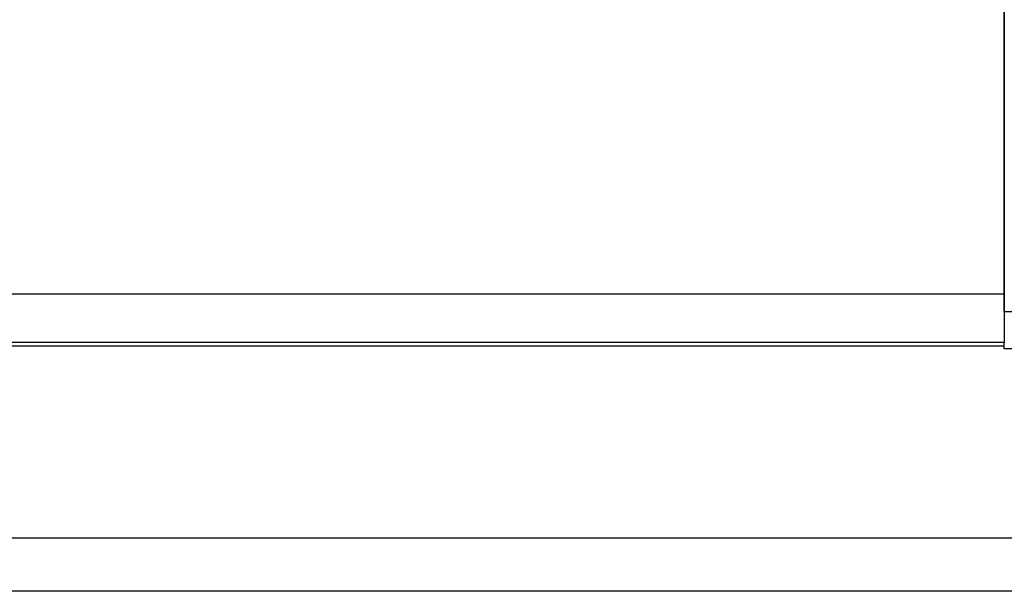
# Model space of a CAD drawing. Header units: millimetres. Extents: x 585 to 801, y 201 to 308.
# Tile 63 of 70: x 755 to 768, y 216 to 224. Entities that reach past the tile are written whole.
import ezdxf

# ---------------------------------------------------------------- set-up
doc = ezdxf.new("R2010")
doc.units = ezdxf.units.MM
doc.header["$LTSCALE"] = 0.15
doc.layers.add('2', color=7, linetype='CONTINUOUS')
doc.layers.add('OUT', color=3, linetype='CONTINUOUS')

msp = doc.modelspace()

# ---------------------------------------------------------------- linework, layer by layer
at = {"layer": '2', "color": 0, "linetype": 'Continuous'}
for p, q in [((768.179, 219.712), (768.179, 239.011)), ((768.179, 219.712), (774.179, 219.712)), ((768.1, 219.248), (768.1, 219.248)), ((768.179, 219.212), (768.179, 219.212)), ((774.179, 219.212), (768.179, 219.212))]:
    msp.add_line(p, q, dxfattribs=at)
at = {"layer": 'OUT', "color": 0, "linetype": 'Continuous'}
for p, q in [((768.179, 233.483), (768.179, 219.948)), ((768.179, 233.483), (768.179, 219.948)), ((768.179, 219.948), (720.179, 219.948)), ((768.179, 219.948), (768.179, 219.294)), ((768.179, 219.948), (768.179, 219.294)), ((768.179, 219.294), (720.179, 219.294)), ((768.179, 219.248), (720.179, 219.248)), ((768.179, 219.248), (720.179, 219.248)), ((768.179, 219.248), (768.179, 219.294)), ((768.179, 219.248), (768.179, 219.294)), ((768.179, 219.212), (768.179, 219.248)), ((768.179, 219.248), (768.179, 219.248)), ((801.379, 216.662), (681.153, 216.662)), ((801.379, 215.948), (661.979, 215.948))]:
    msp.add_line(p, q, dxfattribs=at)

doc.saveas('drawing.dxf')
